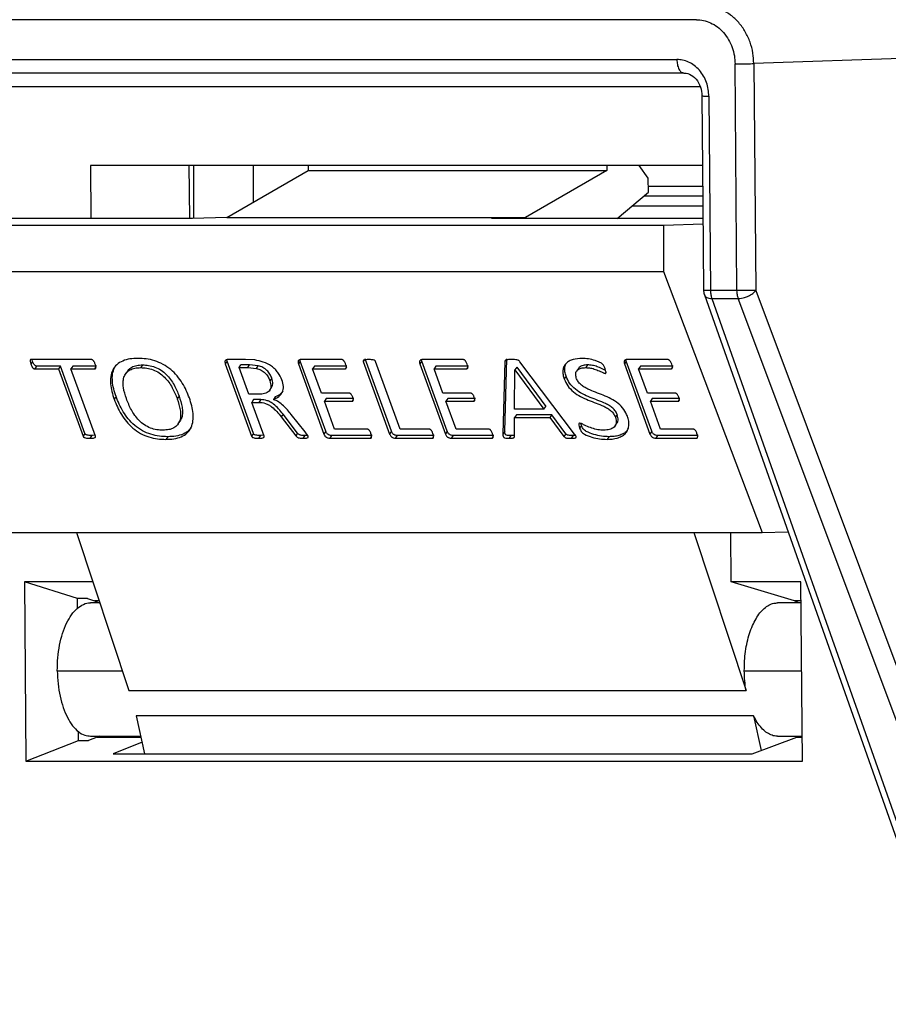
# Model space of a CAD drawing. Header units: millimetres. Extents: x 226 to 954, y 75 to 822.
# Tile 80 of 127: x 550 to 569, y 423 to 444. Entities that reach past the tile are written whole.
import ezdxf

# ---------------------------------------------------------------- set-up
doc = ezdxf.new("R2010")
doc.units = ezdxf.units.MM

msp = doc.modelspace()

# ---------------------------------------------------------------- linework, layer by layer
at = {"color": 7, "linetype": 'Continuous', "lineweight": 25}
for p, q in [((564.878, 443.993), (541.322, 443.993)), ((576.171, 443.379), (566.125, 443.039)), ((541.763, 443.128), (564.453, 443.128)), ((565.76, 438.104), (565.717, 443.033)), ((566.125, 443.039), (566.168, 438.109)), ((564.603, 442.834), (541.913, 442.834)), ((564.576, 442.844), (564.603, 442.834)), ((565.148, 442.334), (565.185, 438.104)), ((565.011, 440.826), (551.7, 440.826)), ((551.7, 440.826), (551.71, 439.669)), ((553.859, 439.669), (553.849, 440.826)), ((553.939, 440.826), (553.939, 439.669)), ((554.668, 439.696), (556.433, 440.712)), ((555.239, 440.826), (555.239, 440.025)), ((556.432, 440.826), (556.433, 440.712)), ((556.433, 440.712), (562.929, 440.712)), ((562.929, 440.712), (561.163, 439.696)), ((562.928, 440.826), (562.929, 440.712)), ((563.83, 440.546), (563.632, 440.826)), ((563.833, 440.246), (563.83, 440.546)), ((563.155, 439.669), (563.833, 440.246)), ((565.015, 440.368), (563.832, 440.368)), ((563.742, 440.168), (565.017, 440.168)), ((563.483, 439.948), (565.019, 439.948)), ((553.923, 439.669), (545.912, 439.669)), ((554.668, 439.696), (553.923, 439.669)), ((554.668, 439.696), (561.163, 439.696)), ((561.163, 439.696), (560.418, 439.669)), ((565.021, 439.669), (560.418, 439.669)), ((565.022, 439.549), (564.164, 439.519)), ((564.164, 439.519), (542.118, 439.519)), ((564.164, 439.519), (564.165, 438.519)), ((542.135, 438.519), (564.165, 438.519)), ((564.165, 438.519), (566.304, 432.845)), ((565.76, 438.104), (565.185, 438.104)), ((566.168, 438.109), (571.913, 422.77)), ((565.052, 438.01), (570.364, 422.962)), ((565.213, 437.933), (570.629, 422.594)), ((565.213, 437.933), (565.789, 437.933)), ((571.534, 422.594), (565.789, 437.933)), ((550.443, 436.564), (550.403, 436.505)), ((551.718, 436.607), (550.415, 436.607)), ((550.443, 436.564), (550.432, 436.607)), ((554.672, 436.574), (554.632, 436.515)), ((554.672, 436.574), (554.667, 436.595)), ((555.246, 434.997), (554.672, 436.574)), ((555.075, 436.607), (554.688, 436.607)), ((555.275, 436.597), (555.075, 436.607)), ((556.263, 436.573), (556.222, 436.515)), ((556.263, 436.573), (556.258, 436.594)), ((556.818, 435.047), (556.263, 436.573)), ((557.164, 436.607), (556.281, 436.607)), ((557.654, 436.596), (557.633, 436.565)), ((557.633, 436.565), (558.207, 434.988)), ((558.247, 435.047), (557.673, 436.624)), ((558.437, 435.097), (557.902, 436.565)), ((558.904, 436.573), (558.864, 436.515)), ((558.904, 436.573), (558.9, 436.594)), ((559.46, 435.047), (558.904, 436.573)), ((559.806, 436.607), (558.923, 436.607)), ((560.712, 436.561), (560.67, 434.985)), ((560.71, 435.044), (560.753, 436.62)), ((560.727, 436.582), (560.712, 436.561)), ((562.23, 434.984), (561.039, 436.56)), ((563.352, 436.573), (563.312, 436.515)), ((563.352, 436.573), (563.348, 436.594)), ((563.908, 435.047), (563.352, 436.573)), ((564.254, 436.607), (563.371, 436.607)), ((550.528, 436.464), (550.488, 436.406)), ((550.488, 436.406), (551.005, 436.406)), ((551.046, 436.464), (550.528, 436.464)), ((551.046, 436.464), (551.005, 436.406)), ((551.005, 436.406), (551.54, 434.938)), ((551.58, 434.996), (551.046, 436.464)), ((551.315, 436.464), (551.275, 436.406)), ((551.809, 434.938), (551.275, 436.406)), ((551.275, 436.406), (551.792, 436.406)), ((551.833, 436.464), (551.315, 436.464)), ((551.82, 436.446), (551.792, 436.406)), ((552.506, 436.353), (552.465, 436.294)), ((552.833, 436.49), (552.793, 436.431)), ((554.632, 436.515), (555.206, 434.938)), ((554.932, 436.431), (554.972, 436.49)), ((555.143, 435.852), (554.932, 436.431)), ((554.932, 436.431), (555.122, 436.431)), ((555.162, 436.49), (554.972, 436.49)), ((555.122, 436.431), (555.162, 436.49)), ((555.122, 436.431), (555.31, 436.413)), ((555.351, 436.472), (555.162, 436.49)), ((555.31, 436.413), (555.351, 436.472)), ((556.222, 436.515), (556.778, 434.988)), ((556.572, 436.464), (556.531, 436.406)), ((556.724, 435.877), (556.531, 436.406)), ((556.531, 436.406), (557.239, 436.406)), ((557.279, 436.464), (556.572, 436.464)), ((557.265, 436.444), (557.239, 436.406)), ((558.864, 436.515), (559.42, 434.988)), ((559.214, 436.464), (559.173, 436.406)), ((559.366, 435.877), (559.173, 436.406)), ((559.173, 436.406), (559.88, 436.406)), ((559.921, 436.464), (559.214, 436.464)), ((559.907, 436.444), (559.88, 436.406)), ((560.922, 435.525), (560.928, 436.38)), ((560.97, 436.439), (560.929, 436.38)), ((560.929, 436.38), (561.562, 435.525)), ((560.97, 436.439), (561.602, 435.584)), ((562.312, 436.415), (562.272, 436.356)), ((562.512, 436.49), (562.471, 436.431)), ((563.312, 436.515), (563.868, 434.988)), ((563.662, 436.464), (563.621, 436.406)), ((563.814, 435.877), (563.621, 436.406)), ((563.621, 436.406), (564.328, 436.406)), ((564.369, 436.464), (563.662, 436.464)), ((564.355, 436.444), (564.328, 436.406)), ((555.643, 436.201), (555.603, 436.143)), ((562.907, 436.324), (562.893, 436.305)), ((555.599, 435.941), (555.639, 436)), ((552.258, 435.801), (552.217, 435.742)), ((553.628, 435.813), (553.588, 435.754)), ((555.363, 435.852), (555.143, 435.852)), ((555.247, 435.735), (555.207, 435.676)), ((555.404, 435.735), (555.247, 435.735)), ((555.404, 435.735), (555.363, 435.676)), ((555.719, 435.799), (555.679, 435.74)), ((557.324, 435.877), (556.724, 435.877)), ((556.828, 435.76), (556.788, 435.701)), ((557.008, 435.097), (556.788, 435.701)), ((556.788, 435.701), (557.388, 435.701)), ((557.428, 435.76), (556.828, 435.76)), ((557.415, 435.741), (557.388, 435.701)), ((559.965, 435.877), (559.366, 435.877)), ((559.47, 435.76), (559.43, 435.701)), ((559.65, 435.097), (559.43, 435.701)), ((559.43, 435.701), (560.03, 435.701)), ((560.07, 435.76), (559.47, 435.76)), ((560.057, 435.741), (560.03, 435.701)), ((564.413, 435.877), (563.814, 435.877)), ((563.918, 435.76), (563.878, 435.701)), ((564.098, 435.097), (563.878, 435.701)), ((563.878, 435.701), (564.478, 435.701)), ((564.518, 435.76), (563.918, 435.76)), ((564.505, 435.741), (564.478, 435.701)), ((555.475, 434.939), (555.207, 435.676)), ((555.207, 435.676), (555.363, 435.676)), ((561.562, 435.525), (560.922, 435.525)), ((561.562, 435.525), (561.602, 435.584)), ((553.607, 435.208), (553.647, 435.266)), ((555.889, 435.418), (555.849, 435.359)), ((555.849, 435.359), (556.166, 434.951)), ((556.206, 435.01), (555.889, 435.418)), ((556.369, 435.036), (556.065, 435.415)), ((560.923, 434.942), (560.925, 435.349)), ((560.966, 435.408), (560.925, 435.349)), ((560.925, 435.349), (561.69, 435.349)), ((561.731, 435.408), (560.966, 435.408)), ((561.731, 435.408), (561.69, 435.349)), ((561.69, 435.349), (561.998, 434.936)), ((562.038, 434.995), (561.731, 435.408)), ((563.156, 435.41), (563.116, 435.351)), ((557.715, 435.097), (557.008, 435.097)), ((559.063, 435.097), (558.437, 435.097)), ((560.356, 435.097), (559.65, 435.097)), ((562.379, 435.176), (562.338, 435.117)), ((562.379, 435.176), (562.367, 435.217)), ((563.109, 435.166), (563.149, 435.224)), ((564.804, 435.097), (564.098, 435.097)), ((551.58, 434.996), (551.54, 434.938)), ((551.73, 434.955), (551.69, 434.896)), ((551.801, 434.96), (551.73, 434.955)), ((553.38, 434.93), (553.339, 434.871)), ((555.246, 434.997), (555.206, 434.938)), ((555.396, 434.955), (555.356, 434.896)), ((555.468, 434.96), (555.396, 434.955)), ((556.206, 435.01), (556.166, 434.951)), ((556.36, 434.955), (556.32, 434.896)), ((556.431, 434.958), (556.36, 434.955)), ((556.435, 434.938), (556.369, 435.036)), ((556.818, 435.047), (556.778, 434.988)), ((556.943, 434.955), (556.903, 434.896)), ((556.903, 434.896), (557.786, 434.896)), ((557.827, 434.955), (556.943, 434.955)), ((557.815, 434.937), (557.786, 434.896)), ((558.247, 435.047), (558.207, 434.988)), ((558.371, 434.955), (558.33, 434.896)), ((558.33, 434.896), (559.135, 434.896)), ((559.175, 434.955), (558.371, 434.955)), ((559.163, 434.937), (559.135, 434.896)), ((559.46, 435.047), (559.42, 434.988)), ((559.585, 434.955), (559.544, 434.896)), ((559.544, 434.896), (560.428, 434.896)), ((560.469, 434.955), (559.585, 434.955)), ((560.457, 434.937), (560.428, 434.896)), ((560.71, 435.044), (560.67, 434.985)), ((560.845, 434.955), (560.805, 434.896)), ((560.921, 434.959), (560.845, 434.955)), ((562.038, 434.995), (561.998, 434.936)), ((562.195, 434.955), (562.155, 434.896)), ((562.975, 434.93), (562.934, 434.871)), ((563.908, 435.047), (563.868, 434.988)), ((564.033, 434.955), (563.992, 434.896)), ((563.992, 434.896), (564.876, 434.896)), ((564.916, 434.955), (564.033, 434.955)), ((544.129, 432.845), (566.304, 432.845)), ((551.395, 432.845), (552.532, 429.411)), ((564.818, 432.845), (565.956, 429.411)), ((565.636, 431.775), (565.626, 432.845)), ((566.304, 432.845), (566.868, 432.865)), ((551.749, 431.775), (550.264, 431.775)), ((550.264, 431.775), (550.298, 427.879)), ((551.417, 431.41), (550.264, 431.775)), ((567.151, 431.775), (565.636, 431.775)), ((567.007, 431.359), (565.636, 431.775)), ((567.185, 427.879), (567.151, 431.775)), ((551.634, 431.41), (551.417, 431.41)), ((551.419, 431.201), (551.417, 431.41)), ((551.634, 431.41), (551.792, 431.359)), ((551.9, 431.32), (551.705, 431.32)), ((551.887, 431.359), (551.792, 431.359)), ((551.792, 431.359), (551.887, 431.32)), ((567.155, 431.32), (566.644, 431.32)), ((567.155, 431.359), (567.007, 431.359)), ((567.106, 431.32), (567.007, 431.359)), ((567.059, 431.32), (567.054, 431.34)), ((552.532, 429.411), (565.956, 429.411)), ((566.121, 428.866), (552.697, 428.866)), ((552.697, 428.866), (552.878, 428.034)), ((566.121, 428.866), (566.286, 428.108)), ((551.444, 428.324), (551.442, 428.518)), ((551.705, 428.42), (552.794, 428.42)), ((551.887, 428.42), (551.848, 428.397)), ((566.644, 428.42), (567.181, 428.42)), ((567.064, 428.397), (567.105, 428.42)), ((550.298, 427.879), (551.444, 428.324)), ((551.444, 428.324), (551.661, 428.324)), ((551.848, 428.397), (551.661, 428.324)), ((552.823, 428.29), (552.194, 428.034)), ((566.087, 428.034), (567.064, 428.397)), ((552.194, 428.034), (566.087, 428.034)), ((550.298, 427.879), (567.185, 427.879))]:
    msp.add_line(p, q, dxfattribs=at)
at = {"color": 8, "linetype": 'Continuous', "lineweight": 25}
for p, q in [((547.269, 442.539), (564.96, 442.539)), ((550.98, 429.843), (552.389, 429.843)), ((565.919, 429.843), (567.168, 429.843)), ((551.848, 428.397), (552.799, 428.397)), ((567.064, 428.397), (567.181, 428.397))]:
    msp.add_line(p, q, dxfattribs=at)
at = {"color": 7, "linetype": 'Continuous', "lineweight": 25, "flags": 128}
for points in [[(564.998, 442.336), (565.018, 439.986), (565.035, 438.107)], [(562.044, 436.243), (562.024, 436.213), (562.004, 436.184)]]:
    msp.add_lwpolyline(points, dxfattribs=at)
at = {"color": 7, "linetype": 'Continuous', "lineweight": 25}
for points, knots in [([(566.125, 443.039), (566.12, 443.115), (566.112, 443.274), (566.049, 443.508), (565.946, 443.734), (565.803, 443.935), (565.627, 444.099), (565.43, 444.215), (565.226, 444.285), (565.089, 444.294), (565.023, 444.298)], [0, 0, 0, 0, 0.116518, 0.240012, 0.368641, 0.5, 0.631358, 0.759988, 0.883484, 1, 1, 1, 1]), ([(564.878, 443.993), (564.929, 443.99), (565.033, 443.983), (565.189, 443.93), (565.338, 443.841), (565.472, 443.717), (565.582, 443.563), (565.66, 443.391), (565.708, 443.213), (565.714, 443.092), (565.717, 443.033)], [0, 0, 0, 0, 0.116515, 0.24001, 0.368642, 0.500001, 0.631358, 0.759987, 0.883484, 1, 1, 1, 1]), ([(565.148, 442.334), (565.145, 442.382), (565.14, 442.482), (565.1, 442.63), (565.035, 442.772), (564.945, 442.899), (564.834, 443.003), (564.71, 443.076), (564.581, 443.12), (564.495, 443.126), (564.453, 443.128)], [0, 0, 0, 0, 0.116514, 0.240009, 0.368641, 0.500001, 0.631359, 0.759987, 0.883483, 1, 1, 1, 1]), ([(565.717, 443.033), (565.752, 443.034), (565.805, 443.034), (565.883, 443.034), (565.943, 443.035), (566, 443.036), (566.067, 443.037), (566.102, 443.038), (566.125, 443.039)], [0, 0, 0, 0, 0.239696, 0.368514, 0.5, 0.631482, 0.760301, 1, 1, 1, 1]), ([(564.576, 442.838), (564.627, 442.833), (564.734, 442.821), (564.877, 442.708), (564.978, 442.538), (564.991, 442.402), (564.998, 442.336)], [0, 0, 0, 0, 0.235169, 0.492546, 0.753863, 1, 1, 1, 1]), ([(565.035, 438.11), (565.035, 438.109), (565.035, 438.103), (565.035, 438.089), (565.038, 438.063), (565.043, 438.034), (565.05, 438.016), (565.053, 438.01)], [0, 0, 0, 0, 0.030141, 0.157309, 0.418464, 0.809316, 1, 1, 1, 1]), ([(565.185, 438.104), (565.186, 438.074), (565.189, 438.012), (565.205, 437.959), (565.213, 437.933)], [0, 0, 0, 0, 0.500009, 1, 1, 1, 1]), ([(566.168, 438.109), (566.144, 438.109), (566.096, 438.107), (565.987, 438.106), (565.868, 438.105), (565.796, 438.104), (565.76, 438.104)], [0, 0, 0, 0, 0.2500049, 0.5000002, 0.7499992, 1, 1, 1, 1]), ([(565.789, 437.933), (565.781, 437.959), (565.765, 438.012), (565.762, 438.074), (565.76, 438.104)], [0, 0, 0, 0, 0.499991, 1, 1, 1, 1]), ([(565.789, 437.933), (565.812, 437.934), (565.855, 437.937), (565.93, 437.955), (566.015, 437.987), (566.108, 438.041), (566.148, 438.087), (566.168, 438.109)], [0, 0, 0, 0, 0.16759, 0.307065, 0.50084, 0.750421, 1, 1, 1, 1]), ([(550.415, 436.607), (550.41, 436.606), (550.401, 436.606), (550.394, 436.6), (550.389, 436.593), (550.387, 436.581), (550.387, 436.552), (550.396, 436.526), (550.403, 436.505)], [0, 0, 0, 0, 0.124416, 0.18744, 0.250059, 0.375207, 0.500278, 1, 1, 1, 1]), ([(550.528, 436.464), (550.522, 436.465), (550.514, 436.466), (550.503, 436.471), (550.492, 436.478), (550.482, 436.489), (550.462, 436.518), (550.452, 436.543), (550.443, 436.564)], [0, 0, 0, 0, 0.124902, 0.187597, 0.250328, 0.375301, 0.500559, 1, 1, 1, 1]), ([(551.805, 436.505), (551.797, 436.526), (551.788, 436.552), (551.766, 436.581), (551.755, 436.593), (551.744, 436.6), (551.736, 436.604), (551.727, 436.607), (551.721, 436.607), (551.718, 436.607)], [0, 0, 0, 0, 0.499564, 0.624471, 0.749504, 0.812049, 0.875044, 0.93718, 1, 1, 1, 1]), ([(552.735, 436.632), (552.675, 436.63), (552.556, 436.626), (552.397, 436.581), (552.266, 436.5), (552.177, 436.382), (552.134, 436.237), (552.134, 436.077), (552.161, 435.911), (552.199, 435.798), (552.217, 435.742)], [0, 0, 0, 0, 0.125067, 0.250043, 0.374961, 0.499837, 0.624776, 0.749796, 0.874879, 1, 1, 1, 1]), ([(553.851, 435.771), (553.83, 435.825), (553.788, 435.934), (553.7, 436.096), (553.591, 436.252), (553.45, 436.394), (553.281, 436.509), (553.097, 436.585), (552.912, 436.626), (552.794, 436.63), (552.735, 436.632)], [0, 0, 0, 0, 0.125139, 0.250258, 0.375312, 0.500215, 0.625028, 0.749909, 0.874911, 1, 1, 1, 1]), ([(554.688, 436.607), (554.676, 436.606), (554.658, 436.604), (554.64, 436.592), (554.629, 436.581), (554.623, 436.567), (554.622, 436.544), (554.628, 436.527), (554.632, 436.515)], [0, 0, 0, 0, 0.249485, 0.375017, 0.500733, 0.625219, 0.750539, 1, 1, 1, 1]), ([(555.865, 436.163), (555.84, 436.218), (555.804, 436.3), (555.716, 436.399), (555.612, 436.484), (555.459, 436.561), (555.337, 436.585), (555.275, 436.597)], [0, 0, 0, 0, 0.249715, 0.374978, 0.500274, 0.749694, 1, 1, 1, 1]), ([(556.281, 436.607), (556.268, 436.606), (556.25, 436.604), (556.231, 436.592), (556.22, 436.582), (556.214, 436.567), (556.213, 436.544), (556.219, 436.526), (556.222, 436.515)], [0, 0, 0, 0, 0.2495154, 0.3749248, 0.5009821, 0.625145, 0.7508358, 1, 1, 1, 1]), ([(557.25, 436.504), (557.242, 436.525), (557.232, 436.551), (557.211, 436.58), (557.201, 436.593), (557.19, 436.6), (557.179, 436.605), (557.17, 436.606), (557.164, 436.607)], [0, 0, 0, 0, 0.499888, 0.624728, 0.749944, 0.812475, 0.875697, 1, 1, 1, 1]), ([(557.752, 436.607), (557.727, 436.606), (557.689, 436.604), (557.65, 436.597), (557.636, 436.589), (557.631, 436.582), (557.63, 436.574), (557.632, 436.568), (557.633, 436.565)], [0, 0, 0, 0, 0.499815, 0.74964, 0.812288, 0.874867, 0.93745, 1, 1, 1, 1]), ([(557.902, 436.565), (557.901, 436.568), (557.898, 436.574), (557.891, 436.582), (557.882, 436.589), (557.861, 436.597), (557.817, 436.605), (557.778, 436.606), (557.752, 436.607)], [0, 0, 0, 0, 0.062569, 0.125082, 0.187776, 0.250172, 0.50017, 1, 1, 1, 1]), ([(558.923, 436.607), (558.91, 436.606), (558.892, 436.604), (558.873, 436.592), (558.862, 436.582), (558.856, 436.567), (558.855, 436.544), (558.86, 436.526), (558.864, 436.515)], [0, 0, 0, 0, 0.249515, 0.374924, 0.500981, 0.625174, 0.750836, 1, 1, 1, 1]), ([(559.892, 436.504), (559.884, 436.525), (559.874, 436.551), (559.853, 436.58), (559.843, 436.593), (559.832, 436.6), (559.82, 436.605), (559.812, 436.606), (559.806, 436.607)], [0, 0, 0, 0, 0.499876, 0.62473, 0.749945, 0.812476, 0.875675, 1, 1, 1, 1]), ([(560.854, 436.607), (560.825, 436.607), (560.781, 436.607), (560.736, 436.598), (560.721, 436.587), (560.715, 436.577), (560.713, 436.568), (560.712, 436.561)], [0, 0, 0, 0, 0.500336, 0.749711, 0.812392, 0.874991, 1, 1, 1, 1]), ([(561.039, 436.56), (561.033, 436.566), (561.025, 436.576), (561.01, 436.587), (560.985, 436.598), (560.931, 436.607), (560.885, 436.607), (560.854, 436.607)], [0, 0, 0, 0, 0.124963, 0.187548, 0.25026, 0.499569, 1, 1, 1, 1]), ([(562.392, 436.632), (562.325, 436.628), (562.224, 436.621), (562.111, 436.576), (562.042, 436.525), (561.993, 436.456), (561.971, 436.373), (561.974, 436.28), (561.994, 436.216), (562.004, 436.184)], [0, 0, 0, 0, 0.249744, 0.374877, 0.499937, 0.62492, 0.749917, 0.874918, 1, 1, 1, 1]), ([(562.893, 436.408), (562.885, 436.429), (562.873, 436.46), (562.847, 436.502), (562.804, 436.533), (562.745, 436.559), (562.65, 436.594), (562.53, 436.624), (562.438, 436.629), (562.392, 436.632)], [0, 0, 0, 0, 0.125072, 0.187391, 0.24975, 0.374683, 0.499826, 0.749936, 1, 1, 1, 1]), ([(563.371, 436.607), (563.358, 436.606), (563.34, 436.604), (563.321, 436.592), (563.309, 436.582), (563.304, 436.567), (563.303, 436.544), (563.308, 436.526), (563.312, 436.515)], [0, 0, 0, 0, 0.249517, 0.37492, 0.500983, 0.625143, 0.750835, 1, 1, 1, 1]), ([(564.34, 436.504), (564.332, 436.525), (564.322, 436.551), (564.301, 436.58), (564.291, 436.593), (564.28, 436.6), (564.268, 436.605), (564.26, 436.606), (564.254, 436.607)], [0, 0, 0, 0, 0.499889, 0.624737, 0.749953, 0.812474, 0.875686, 1, 1, 1, 1]), ([(550.403, 436.505), (550.411, 436.485), (550.422, 436.459), (550.441, 436.43), (550.452, 436.419), (550.462, 436.412), (550.473, 436.407), (550.482, 436.406), (550.488, 436.406)], [0, 0, 0, 0, 0.4994574, 0.6247195, 0.7497054, 0.8124385, 0.875136, 1, 1, 1, 1]), ([(551.792, 436.406), (551.798, 436.406), (551.805, 436.407), (551.813, 436.412), (551.818, 436.419), (551.821, 436.43), (551.821, 436.459), (551.812, 436.484), (551.805, 436.505)], [0, 0, 0, 0, 0.12485, 0.187456, 0.250189, 0.375171, 0.500397, 1, 1, 1, 1]), ([(552.258, 435.801), (552.239, 435.857), (552.201, 435.97), (552.175, 436.136), (552.173, 436.294), (552.206, 436.384), (552.222, 436.427)], [0, 0, 0, 0, 0.254413, 0.508749, 0.762955, 1, 1, 1, 1]), ([(552.482, 435.757), (552.456, 435.837), (552.418, 435.958), (552.407, 436.114), (552.424, 436.223), (552.474, 436.316), (552.555, 436.386), (552.665, 436.426), (552.75, 436.429), (552.793, 436.431)], [0, 0, 0, 0, 0.250064, 0.37517, 0.500178, 0.625094, 0.750022, 0.874923, 1, 1, 1, 1]), ([(552.509, 436.351), (552.512, 436.358), (552.531, 436.396), (552.597, 436.444), (552.705, 436.485), (552.791, 436.488), (552.833, 436.49)], [0, 0, 0, 0, 0.0686519, 0.3789897, 0.689274, 1, 1, 1, 1]), ([(552.793, 436.431), (552.837, 436.429), (552.924, 436.426), (553.063, 436.389), (553.197, 436.321), (553.313, 436.225), (553.407, 436.114), (553.505, 435.956), (553.555, 435.835), (553.588, 435.754)], [0, 0, 0, 0, 0.125101, 0.250028, 0.374896, 0.499753, 0.624792, 0.749889, 1, 1, 1, 1]), ([(552.833, 436.49), (552.877, 436.488), (552.965, 436.485), (553.104, 436.448), (553.238, 436.38), (553.354, 436.283), (553.448, 436.173), (553.546, 436.015), (553.595, 435.894), (553.628, 435.813)], [0, 0, 0, 0, 0.125096, 0.250023, 0.374895, 0.49975, 0.624792, 0.749888, 1, 1, 1, 1]), ([(555.31, 436.413), (555.344, 436.403), (555.394, 436.387), (555.457, 436.348), (555.512, 436.301), (555.566, 436.231), (555.591, 436.172), (555.603, 436.143)], [0, 0, 0, 0, 0.249765, 0.374972, 0.500152, 0.749853, 1, 1, 1, 1]), ([(555.643, 436.201), (555.631, 436.231), (555.607, 436.29), (555.552, 436.36), (555.497, 436.407), (555.435, 436.446), (555.384, 436.462), (555.351, 436.472)], [0, 0, 0, 0, 0.250149, 0.499855, 0.625029, 0.750228, 1, 1, 1, 1]), ([(557.239, 436.406), (557.244, 436.406), (557.252, 436.407), (557.259, 436.412), (557.264, 436.42), (557.266, 436.431), (557.265, 436.459), (557.257, 436.484), (557.25, 436.504)], [0, 0, 0, 0, 0.124762, 0.187487, 0.250217, 0.375249, 0.500419, 1, 1, 1, 1]), ([(559.88, 436.406), (559.886, 436.406), (559.893, 436.407), (559.901, 436.412), (559.906, 436.42), (559.908, 436.431), (559.906, 436.459), (559.898, 436.484), (559.892, 436.504)], [0, 0, 0, 0, 0.124761, 0.1875, 0.250219, 0.37525, 0.500418, 1, 1, 1, 1]), ([(562.044, 436.243), (562.034, 436.275), (562.014, 436.339), (562.01, 436.432), (562.029, 436.485), (562.038, 436.511)], [0, 0, 0, 0, 0.335846, 0.671475, 1, 1, 1, 1]), ([(562.265, 436.205), (562.257, 436.238), (562.245, 436.288), (562.263, 436.345), (562.297, 436.39), (562.367, 436.425), (562.437, 436.429), (562.471, 436.431)], [0, 0, 0, 0, 0.249397, 0.374764, 0.500063, 0.74983, 1, 1, 1, 1]), ([(562.512, 436.49), (562.477, 436.488), (562.409, 436.484), (562.341, 436.453), (562.319, 436.421), (562.314, 436.414)], [0, 0, 0, 0, 0.429244, 0.8578, 1, 1, 1, 1]), ([(562.471, 436.431), (562.506, 436.429), (562.575, 436.426), (562.683, 436.393), (562.771, 436.357), (562.832, 436.328), (562.867, 436.311), (562.884, 436.307), (562.893, 436.305)], [0, 0, 0, 0, 0.249879, 0.499911, 0.750076, 0.875228, 0.937775, 1, 1, 1, 1]), ([(562.903, 436.372), (562.843, 436.4), (562.749, 436.445), (562.615, 436.485), (562.546, 436.488), (562.512, 436.49)], [0, 0, 0, 0, 0.46116, 0.730657, 1, 1, 1, 1]), ([(562.893, 436.305), (562.896, 436.305), (562.901, 436.306), (562.907, 436.309), (562.91, 436.314), (562.914, 436.327), (562.909, 436.359), (562.899, 436.388), (562.893, 436.408)], [0, 0, 0, 0, 0.062824, 0.124874, 0.188071, 0.250282, 0.500118, 1, 1, 1, 1]), ([(564.328, 436.406), (564.334, 436.406), (564.341, 436.407), (564.349, 436.412), (564.353, 436.42), (564.356, 436.431), (564.354, 436.459), (564.346, 436.484), (564.34, 436.504)], [0, 0, 0, 0, 0.124771, 0.187495, 0.250224, 0.375255, 0.500424, 1, 1, 1, 1]), ([(555.603, 436.143), (555.614, 436.101), (555.632, 436.039), (555.616, 435.966), (555.587, 435.921), (555.543, 435.887), (555.471, 435.857), (555.406, 435.854), (555.363, 435.852)], [0, 0, 0, 0, 0.249636, 0.374674, 0.499692, 0.624825, 0.750008, 1, 1, 1, 1]), ([(555.637, 436.001), (555.643, 436.009), (555.659, 436.032), (555.671, 436.099), (555.654, 436.16), (555.643, 436.201)], [0, 0, 0, 0, 0.159983, 0.440336, 1, 1, 1, 1]), ([(555.679, 435.74), (555.719, 435.759), (555.8, 435.795), (555.882, 435.891), (555.907, 436.021), (555.879, 436.116), (555.865, 436.163)], [0, 0, 0, 0, 0.25054, 0.500523, 0.749956, 1, 1, 1, 1]), ([(562.004, 436.184), (562.025, 436.134), (562.069, 436.033), (562.201, 435.899), (562.358, 435.797), (562.526, 435.724), (562.694, 435.661), (562.835, 435.607), (562.944, 435.549), (563.02, 435.494), (563.083, 435.426), (563.105, 435.376), (563.116, 435.351)], [0, 0, 0, 0, 0.124776, 0.24949, 0.374411, 0.499589, 0.624827, 0.750018, 0.812639, 0.87515, 0.937541, 1, 1, 1, 1]), ([(563.156, 435.41), (563.145, 435.435), (563.124, 435.485), (563.06, 435.553), (562.985, 435.608), (562.876, 435.666), (562.735, 435.72), (562.566, 435.783), (562.398, 435.856), (562.241, 435.958), (562.11, 436.092), (562.066, 436.192), (562.044, 436.243)], [0, 0, 0, 0, 0.062463, 0.124852, 0.187362, 0.249984, 0.375174, 0.500411, 0.62559, 0.750511, 0.875224, 1, 1, 1, 1]), ([(563.376, 435.376), (563.354, 435.426), (563.31, 435.526), (563.179, 435.66), (563.021, 435.759), (562.853, 435.83), (562.685, 435.895), (562.545, 435.949), (562.436, 436.008), (562.361, 436.062), (562.298, 436.13), (562.276, 436.18), (562.265, 436.205)], [0, 0, 0, 0, 0.124769, 0.249435, 0.374336, 0.499563, 0.624824, 0.750012, 0.812619, 0.875156, 0.937552, 1, 1, 1, 1]), ([(555.888, 435.926), (555.871, 435.903), (555.831, 435.846), (555.761, 435.817), (555.719, 435.799)], [0, 0, 0, 0, 0.405244, 1, 1, 1, 1]), ([(552.217, 435.742), (552.239, 435.687), (552.282, 435.577), (552.368, 435.414), (552.478, 435.256), (552.617, 435.111), (552.788, 434.995), (552.973, 434.917), (553.16, 434.877), (553.28, 434.873), (553.339, 434.871)], [0, 0, 0, 0, 0.125134, 0.250258, 0.37529, 0.50021, 0.625039, 0.749935, 0.874923, 1, 1, 1, 1]), ([(553.38, 434.93), (553.32, 434.932), (553.201, 434.936), (553.014, 434.976), (552.828, 435.054), (552.658, 435.17), (552.518, 435.315), (552.408, 435.473), (552.322, 435.636), (552.279, 435.746), (552.258, 435.801)], [0, 0, 0, 0, 0.1250774, 0.2500672, 0.3749605, 0.4997912, 0.6247111, 0.7497447, 0.8748667, 1, 1, 1, 1]), ([(553.278, 435.072), (553.234, 435.074), (553.145, 435.077), (553.005, 435.113), (552.87, 435.182), (552.753, 435.28), (552.661, 435.393), (552.563, 435.553), (552.514, 435.675), (552.482, 435.757)], [0, 0, 0, 0, 0.125096, 0.2500203, 0.3748566, 0.499676, 0.6246992, 0.7498379, 1, 1, 1, 1]), ([(553.588, 435.754), (553.614, 435.673), (553.652, 435.551), (553.665, 435.393), (553.649, 435.282), (553.6, 435.187), (553.518, 435.117), (553.407, 435.077), (553.321, 435.074), (553.278, 435.072)], [0, 0, 0, 0, 0.250065, 0.375182, 0.500225, 0.625114, 0.750021, 0.874921, 1, 1, 1, 1]), ([(553.339, 434.871), (553.399, 434.873), (553.519, 434.877), (553.679, 434.923), (553.81, 435.005), (553.897, 435.125), (553.937, 435.272), (553.937, 435.434), (553.908, 435.601), (553.87, 435.714), (553.851, 435.771)], [0, 0, 0, 0, 0.125063, 0.250036, 0.374946, 0.499795, 0.624757, 0.749787, 0.874874, 1, 1, 1, 1]), ([(553.628, 435.813), (553.654, 435.732), (553.693, 435.609), (553.705, 435.452), (553.693, 435.347), (553.659, 435.292), (553.645, 435.268)], [0, 0, 0, 0, 0.416032, 0.624198, 0.832233, 1, 1, 1, 1]), ([(555.889, 435.418), (555.858, 435.457), (555.795, 435.534), (555.704, 435.627), (555.616, 435.684), (555.521, 435.726), (555.451, 435.731), (555.404, 435.735)], [0, 0, 0, 0, 0.250604, 0.500582, 0.625711, 0.750848, 1, 1, 1, 1]), ([(556.065, 435.415), (556.012, 435.48), (555.932, 435.577), (555.796, 435.689), (555.718, 435.723), (555.679, 435.74)], [0, 0, 0, 0, 0.500356, 0.750424, 1, 1, 1, 1]), ([(557.404, 435.786), (557.397, 435.805), (557.388, 435.829), (557.368, 435.855), (557.355, 435.867), (557.339, 435.875), (557.329, 435.877), (557.324, 435.877)], [0, 0, 0, 0, 0.500047, 0.62516, 0.750111, 0.875453, 1, 1, 1, 1]), ([(557.388, 435.701), (557.392, 435.701), (557.4, 435.702), (557.407, 435.706), (557.413, 435.711), (557.417, 435.72), (557.419, 435.745), (557.411, 435.768), (557.404, 435.786)], [0, 0, 0, 0, 0.124968, 0.187697, 0.250443, 0.375323, 0.500394, 1, 1, 1, 1]), ([(560.046, 435.786), (560.039, 435.805), (560.03, 435.829), (560.01, 435.855), (559.997, 435.867), (559.981, 435.875), (559.971, 435.877), (559.965, 435.877)], [0, 0, 0, 0, 0.500044, 0.625159, 0.750132, 0.875475, 1, 1, 1, 1]), ([(560.03, 435.701), (560.034, 435.701), (560.041, 435.702), (560.049, 435.706), (560.055, 435.711), (560.059, 435.72), (560.06, 435.745), (560.052, 435.768), (560.046, 435.786)], [0, 0, 0, 0, 0.124969, 0.187679, 0.250402, 0.375283, 0.50039, 1, 1, 1, 1]), ([(564.494, 435.786), (564.487, 435.805), (564.478, 435.829), (564.458, 435.855), (564.445, 435.867), (564.429, 435.875), (564.419, 435.877), (564.413, 435.877)], [0, 0, 0, 0, 0.500047, 0.625169, 0.750121, 0.875476, 1, 1, 1, 1]), ([(564.478, 435.701), (564.482, 435.701), (564.489, 435.702), (564.497, 435.706), (564.503, 435.711), (564.507, 435.72), (564.508, 435.745), (564.5, 435.768), (564.494, 435.786)], [0, 0, 0, 0, 0.1249685, 0.1876788, 0.2504405, 0.375321, 0.5003919, 1, 1, 1, 1]), ([(555.363, 435.676), (555.41, 435.673), (555.48, 435.667), (555.576, 435.625), (555.663, 435.568), (555.755, 435.476), (555.817, 435.398), (555.849, 435.359)], [0, 0, 0, 0, 0.249153, 0.37429, 0.499418, 0.749395, 1, 1, 1, 1]), ([(563.116, 435.351), (563.126, 435.31), (563.142, 435.249), (563.12, 435.179), (563.077, 435.123), (562.991, 435.08), (562.907, 435.075), (562.864, 435.072)], [0, 0, 0, 0, 0.249326, 0.374593, 0.499875, 0.749592, 1, 1, 1, 1]), ([(562.934, 434.871), (563.01, 434.875), (563.124, 434.883), (563.251, 434.935), (563.33, 434.992), (563.385, 435.069), (563.412, 435.163), (563.41, 435.267), (563.388, 435.34), (563.376, 435.376)], [0, 0, 0, 0, 0.249706, 0.374789, 0.499841, 0.624855, 0.749871, 0.874901, 1, 1, 1, 1]), ([(563.147, 435.226), (563.151, 435.23), (563.166, 435.248), (563.182, 435.308), (563.166, 435.369), (563.156, 435.41)], [0, 0, 0, 0, 0.10138, 0.401887, 1, 1, 1, 1]), ([(553.893, 435.139), (553.877, 435.115), (553.836, 435.05), (553.718, 434.983), (553.559, 434.936), (553.439, 434.932), (553.38, 434.93)], [0, 0, 0, 0, 0.160882, 0.440424, 0.72011, 1, 1, 1, 1]), ([(557.8, 434.996), (557.792, 435.016), (557.783, 435.042), (557.761, 435.071), (557.749, 435.084), (557.732, 435.095), (557.72, 435.096), (557.715, 435.097)], [0, 0, 0, 0, 0.500273, 0.625308, 0.750589, 0.875625, 1, 1, 1, 1]), ([(559.147, 434.997), (559.139, 435.018), (559.13, 435.043), (559.11, 435.072), (559.097, 435.085), (559.083, 435.093), (559.072, 435.097), (559.066, 435.097), (559.063, 435.097)], [0, 0, 0, 0, 0.499907, 0.62488, 0.749904, 0.87503, 0.937045, 1, 1, 1, 1]), ([(560.441, 434.996), (560.434, 435.016), (560.425, 435.042), (560.403, 435.071), (560.39, 435.084), (560.374, 435.095), (560.362, 435.096), (560.356, 435.097)], [0, 0, 0, 0, 0.5002666, 0.6252977, 0.7505573, 0.8756105, 1, 1, 1, 1]), ([(562.344, 435.223), (562.341, 435.223), (562.336, 435.223), (562.329, 435.22), (562.324, 435.215), (562.319, 435.207), (562.318, 435.195), (562.322, 435.164), (562.331, 435.138), (562.338, 435.117)], [0, 0, 0, 0, 0.062613, 0.125137, 0.187736, 0.25042, 0.375165, 0.500498, 1, 1, 1, 1]), ([(562.338, 435.117), (562.348, 435.092), (562.362, 435.055), (562.402, 435.009), (562.482, 434.963), (562.606, 434.917), (562.774, 434.877), (562.881, 434.873), (562.934, 434.871)], [0, 0, 0, 0, 0.12495, 0.187351, 0.249753, 0.499507, 0.749756, 1, 1, 1, 1]), ([(562.864, 435.072), (562.822, 435.074), (562.737, 435.076), (562.604, 435.114), (562.494, 435.156), (562.42, 435.193), (562.377, 435.216), (562.355, 435.221), (562.344, 435.223)], [0, 0, 0, 0, 0.250023, 0.500022, 0.75017, 0.875309, 0.937856, 1, 1, 1, 1]), ([(562.975, 434.93), (562.921, 434.932), (562.814, 434.936), (562.647, 434.976), (562.522, 435.022), (562.442, 435.068), (562.402, 435.114), (562.388, 435.151), (562.379, 435.176)], [0, 0, 0, 0, 0.250239, 0.500492, 0.750246, 0.812644, 0.875045, 1, 1, 1, 1]), ([(563.381, 435.075), (563.376, 435.068), (563.354, 435.034), (563.29, 434.994), (563.196, 434.955), (563.09, 434.933), (563.013, 434.931), (562.975, 434.93)], [0, 0, 0, 0, 0.062315, 0.296635, 0.531001, 0.765483, 1, 1, 1, 1]), ([(564.889, 434.996), (564.882, 435.016), (564.873, 435.042), (564.851, 435.071), (564.838, 435.084), (564.822, 435.095), (564.81, 435.096), (564.804, 435.097)], [0, 0, 0, 0, 0.500276, 0.62531, 0.75058, 0.875615, 1, 1, 1, 1]), ([(551.54, 434.938), (551.541, 434.935), (551.544, 434.929), (551.551, 434.92), (551.561, 434.914), (551.581, 434.905), (551.625, 434.898), (551.664, 434.897), (551.69, 434.896)], [0, 0, 0, 0, 0.0625725, 0.1251922, 0.187688, 0.2505266, 0.500271, 1, 1, 1, 1]), ([(551.73, 434.955), (551.704, 434.956), (551.665, 434.957), (551.621, 434.964), (551.601, 434.973), (551.592, 434.979), (551.585, 434.987), (551.582, 434.993), (551.58, 434.996)], [0, 0, 0, 0, 0.499731, 0.749458, 0.812316, 0.874795, 0.937444, 1, 1, 1, 1]), ([(551.69, 434.896), (551.715, 434.897), (551.753, 434.898), (551.792, 434.905), (551.806, 434.914), (551.811, 434.92), (551.812, 434.929), (551.81, 434.935), (551.809, 434.938)], [0, 0, 0, 0, 0.499707, 0.749662, 0.812268, 0.874847, 0.937437, 1, 1, 1, 1]), ([(555.206, 434.938), (555.207, 434.935), (555.21, 434.929), (555.217, 434.92), (555.226, 434.914), (555.247, 434.905), (555.291, 434.898), (555.33, 434.897), (555.356, 434.896)], [0, 0, 0, 0, 0.0625844, 0.125205, 0.1876775, 0.2505093, 0.5002607, 1, 1, 1, 1]), ([(555.396, 434.955), (555.37, 434.956), (555.331, 434.957), (555.287, 434.964), (555.267, 434.973), (555.257, 434.979), (555.25, 434.988), (555.248, 434.994), (555.246, 434.997)], [0, 0, 0, 0, 0.499724, 0.74947, 0.812321, 0.874794, 0.937415, 1, 1, 1, 1]), ([(555.356, 434.896), (555.381, 434.897), (555.419, 434.898), (555.458, 434.906), (555.472, 434.915), (555.476, 434.921), (555.478, 434.93), (555.476, 434.936), (555.475, 434.939)], [0, 0, 0, 0, 0.499779, 0.749592, 0.81212, 0.874878, 0.937358, 1, 1, 1, 1]), ([(556.166, 434.951), (556.17, 434.945), (556.179, 434.933), (556.196, 434.917), (556.217, 434.907), (556.259, 434.896), (556.293, 434.896), (556.32, 434.896)], [0, 0, 0, 0, 0.1252216, 0.2499758, 0.3748872, 0.5000549, 1, 1, 1, 1]), ([(556.36, 434.955), (556.334, 434.955), (556.3, 434.955), (556.257, 434.966), (556.236, 434.976), (556.22, 434.992), (556.211, 435.004), (556.206, 435.01)], [0, 0, 0, 0, 0.499959, 0.625089, 0.750005, 0.874764, 1, 1, 1, 1]), ([(556.32, 434.896), (556.345, 434.896), (556.383, 434.897), (556.423, 434.904), (556.435, 434.914), (556.439, 434.921), (556.438, 434.929), (556.436, 434.935), (556.435, 434.938)], [0, 0, 0, 0, 0.500064, 0.749598, 0.812319, 0.874825, 0.937429, 1, 1, 1, 1]), ([(556.778, 434.988), (556.783, 434.976), (556.79, 434.959), (556.807, 434.936), (556.824, 434.922), (556.843, 434.911), (556.87, 434.899), (556.889, 434.897), (556.903, 434.896)], [0, 0, 0, 0, 0.249456, 0.374722, 0.499318, 0.62496, 0.750497, 1, 1, 1, 1]), ([(556.943, 434.955), (556.93, 434.956), (556.91, 434.958), (556.883, 434.969), (556.864, 434.981), (556.848, 434.995), (556.83, 435.017), (556.823, 435.035), (556.818, 435.047)], [0, 0, 0, 0, 0.249502, 0.375067, 0.500698, 0.6253, 0.750571, 1, 1, 1, 1]), ([(557.786, 434.896), (557.792, 434.897), (557.799, 434.897), (557.807, 434.903), (557.812, 434.91), (557.815, 434.921), (557.817, 434.949), (557.807, 434.975), (557.8, 434.996)], [0, 0, 0, 0, 0.1247881, 0.1874977, 0.2502451, 0.3753334, 0.5003873, 1, 1, 1, 1]), ([(558.207, 434.988), (558.212, 434.976), (558.219, 434.958), (558.236, 434.936), (558.252, 434.922), (558.271, 434.911), (558.298, 434.899), (558.317, 434.897), (558.33, 434.896)], [0, 0, 0, 0, 0.249371, 0.374809, 0.49921, 0.625015, 0.750519, 1, 1, 1, 1]), ([(558.371, 434.955), (558.358, 434.956), (558.338, 434.958), (558.312, 434.969), (558.293, 434.98), (558.276, 434.995), (558.259, 435.017), (558.252, 435.035), (558.247, 435.047)], [0, 0, 0, 0, 0.249485, 0.374984, 0.500792, 0.625179, 0.75066, 1, 1, 1, 1]), ([(559.135, 434.896), (559.14, 434.896), (559.148, 434.897), (559.156, 434.903), (559.161, 434.91), (559.164, 434.921), (559.163, 434.951), (559.154, 434.977), (559.147, 434.997)], [0, 0, 0, 0, 0.124832, 0.187447, 0.250147, 0.375248, 0.500359, 1, 1, 1, 1]), ([(559.42, 434.988), (559.425, 434.976), (559.432, 434.959), (559.449, 434.936), (559.466, 434.922), (559.485, 434.911), (559.511, 434.899), (559.531, 434.897), (559.544, 434.896)], [0, 0, 0, 0, 0.24946, 0.374712, 0.499307, 0.624946, 0.7505, 1, 1, 1, 1]), ([(559.585, 434.955), (559.572, 434.956), (559.552, 434.958), (559.525, 434.969), (559.506, 434.981), (559.489, 434.995), (559.472, 435.017), (559.465, 435.035), (559.46, 435.047)], [0, 0, 0, 0, 0.249502, 0.375066, 0.500679, 0.625281, 0.750552, 1, 1, 1, 1]), ([(560.428, 434.896), (560.433, 434.897), (560.441, 434.897), (560.449, 434.903), (560.454, 434.91), (560.457, 434.921), (560.459, 434.949), (560.449, 434.975), (560.441, 434.996)], [0, 0, 0, 0, 0.124788, 0.187512, 0.250249, 0.375342, 0.500394, 1, 1, 1, 1]), ([(560.67, 434.985), (560.67, 434.971), (560.669, 434.953), (560.677, 434.931), (560.683, 434.922), (560.689, 434.915), (560.697, 434.91), (560.72, 434.9), (560.757, 434.896), (560.789, 434.896), (560.805, 434.896)], [0, 0, 0, 0, 0.249574, 0.31227, 0.375028, 0.406675, 0.43788, 0.500381, 0.749837, 1, 1, 1, 1]), ([(560.845, 434.955), (560.829, 434.955), (560.798, 434.955), (560.76, 434.959), (560.737, 434.968), (560.73, 434.974), (560.723, 434.981), (560.718, 434.99), (560.71, 435.012), (560.71, 435.03), (560.71, 435.044)], [0, 0, 0, 0, 0.25015, 0.499608, 0.56211, 0.593328, 0.624982, 0.687742, 0.750425, 1, 1, 1, 1]), ([(560.805, 434.896), (560.831, 434.896), (560.863, 434.896), (560.898, 434.904), (560.913, 434.912), (560.922, 434.925), (560.922, 434.936), (560.923, 434.942)], [0, 0, 0, 0, 0.50015, 0.625468, 0.75026, 0.874893, 1, 1, 1, 1]), ([(561.998, 434.936), (562.003, 434.931), (562.01, 434.922), (562.022, 434.913), (562.043, 434.902), (562.089, 434.897), (562.129, 434.896), (562.155, 434.896)], [0, 0, 0, 0, 0.125162, 0.187757, 0.250333, 0.499623, 1, 1, 1, 1]), ([(562.195, 434.955), (562.169, 434.955), (562.129, 434.956), (562.083, 434.961), (562.063, 434.971), (562.051, 434.981), (562.043, 434.99), (562.038, 434.995)], [0, 0, 0, 0, 0.500382, 0.749657, 0.812261, 0.874828, 1, 1, 1, 1]), ([(562.155, 434.896), (562.171, 434.896), (562.203, 434.897), (562.239, 434.898), (562.256, 434.908), (562.26, 434.913), (562.262, 434.919), (562.262, 434.929), (562.253, 434.951), (562.24, 434.969), (562.23, 434.984)], [0, 0, 0, 0, 0.250145, 0.499565, 0.562214, 0.593667, 0.625284, 0.687642, 0.750719, 1, 1, 1, 1]), ([(562.247, 434.956), (562.246, 434.956), (562.23, 434.954), (562.212, 434.954), (562.195, 434.955)], [0, 0, 0, 0, 0.070775, 1, 1, 1, 1]), ([(563.868, 434.988), (563.873, 434.976), (563.88, 434.959), (563.897, 434.936), (563.914, 434.922), (563.933, 434.911), (563.959, 434.899), (563.979, 434.897), (563.992, 434.896)], [0, 0, 0, 0, 0.249459, 0.374725, 0.49932, 0.624952, 0.750498, 1, 1, 1, 1]), ([(564.033, 434.955), (564.02, 434.956), (564, 434.958), (563.973, 434.969), (563.954, 434.981), (563.937, 434.995), (563.92, 435.017), (563.913, 435.035), (563.908, 435.047)], [0, 0, 0, 0, 0.249504, 0.375061, 0.500684, 0.625288, 0.750572, 1, 1, 1, 1]), ([(564.876, 434.896), (564.881, 434.897), (564.889, 434.897), (564.897, 434.903), (564.902, 434.91), (564.904, 434.921), (564.907, 434.949), (564.897, 434.975), (564.889, 434.996)], [0, 0, 0, 0, 0.124779, 0.187497, 0.250239, 0.375333, 0.500387, 1, 1, 1, 1]), ([(550.98, 429.843), (550.982, 429.938), (550.985, 430.128), (551.026, 430.403), (551.09, 430.658), (551.179, 430.882), (551.288, 431.068), (551.413, 431.208), (551.549, 431.292), (551.648, 431.327), (551.7, 431.318), (551.705, 431.317)], [0, 0, 0, 0, 0.123531, 0.247061, 0.370594, 0.494125, 0.617657, 0.741187, 0.864719, 0.988251, 1, 1, 1, 1]), ([(565.919, 429.843), (565.92, 429.914), (565.921, 430.056), (565.944, 430.266), (565.98, 430.468), (566.031, 430.656), (566.096, 430.827), (566.172, 430.978), (566.258, 431.104), (566.353, 431.204), (566.454, 431.274), (566.552, 431.314), (566.616, 431.316), (566.644, 431.317)], [0, 0, 0, 0, 0.092694, 0.185388, 0.278083, 0.370775, 0.46347, 0.556165, 0.648859, 0.741554, 0.834247, 0.926941, 1, 1, 1, 1]), ([(550.98, 429.843), (550.983, 429.748), (550.991, 429.558), (551.036, 429.286), (551.106, 429.036), (551.198, 428.819), (551.311, 428.641), (551.438, 428.512), (551.571, 428.433), (551.662, 428.426), (551.705, 428.422)], [0, 0, 0, 0, 0.126504, 0.253009, 0.379512, 0.506016, 0.632521, 0.759025, 0.88553, 1, 1, 1, 1]), ([(565.956, 429.411), (565.946, 429.482), (565.925, 429.623), (565.921, 429.769), (565.919, 429.843)], [0, 0, 0, 0, 0.499993, 1, 1, 1, 1]), ([(566.644, 428.423), (566.63, 428.423), (566.58, 428.419), (566.494, 428.447), (566.389, 428.505), (566.291, 428.597), (566.199, 428.715), (566.147, 428.816), (566.121, 428.866)], [0, 0, 0, 0, 0.071035, 0.256829, 0.442623, 0.628415, 0.814207, 1, 1, 1, 1])]:
    msp.add_open_spline(points, degree=3, knots=knots, dxfattribs=at)
at = {"color": 8, "linetype": 'Continuous', "lineweight": 25}
for points, knots in [([(564.453, 443.128), (564.455, 443.091), (564.458, 443.034), (564.477, 442.965), (564.497, 442.918), (564.521, 442.88), (564.547, 442.851), (564.566, 442.846), (564.576, 442.844)], [0, 0, 0, 0, 0.271862, 0.417976, 0.567111, 0.716235, 0.862347, 1, 1, 1, 1]), ([(564.999, 442.336), (564.999, 442.336), (564.997, 442.336), (565.007, 442.335), (565.029, 442.334), (565.071, 442.334), (565.117, 442.334), (565.148, 442.334)], [0, 0, 0, 0, 0.088811, 0.27854, 0.468256, 0.654139, 1, 1, 1, 1]), ([(565.185, 438.104), (565.154, 438.104), (565.091, 438.105), (565.04, 438.106), (565.04, 438.107), (565.039, 438.107)], [0, 0, 0, 0, 0.370711, 0.741433, 1, 1, 1, 1]), ([(565.057, 438.012), (565.059, 438.002), (565.064, 437.978), (565.101, 437.955), (565.151, 437.937), (565.192, 437.934), (565.213, 437.933)], [0, 0, 0, 0, 0.185156, 0.500412, 0.72732, 1, 1, 1, 1])]:
    msp.add_open_spline(points, degree=3, knots=knots, dxfattribs=at)

doc.saveas('drawing.dxf')
